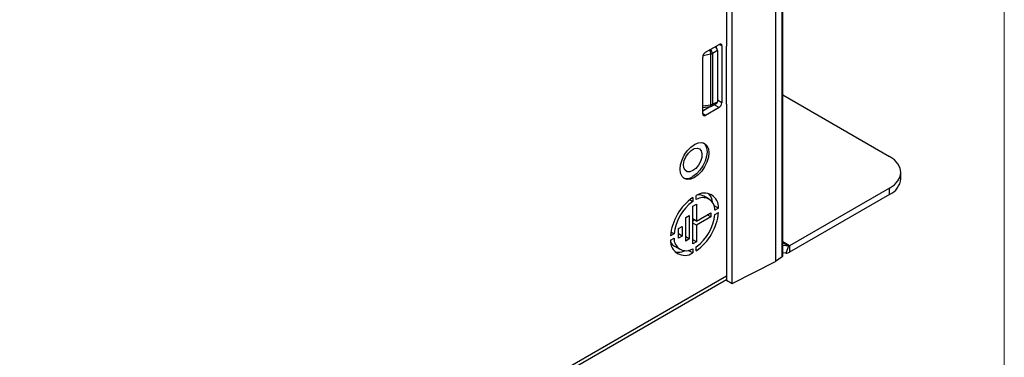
# Paper-space layout 'Sheet1' of a CAD drawing. Header units: millimetres. Extents: x -1 to 420, y -14 to 297.
# Tile 83 of 110: x 354 to 405, y 171 to 189. Entities that reach past the tile are written whole.
import ezdxf

# ---------------------------------------------------------------- set-up
doc = ezdxf.new("R2010")
doc.units = ezdxf.units.MM

psp = doc.layouts.new('Sheet1')

# ---------------------------------------------------------------- linework, layer by layer
at = {"color": 7, "linetype": 'Continuous', "lineweight": 18}
psp.add_line((405.152, 268.637), (405.152, -14.363), dxfattribs=at)
at = {"color": 7, "linetype": 'Continuous', "lineweight": 25}
for p, q in [((393.333, 216.081), (393.333, 176.07)), ((393.685, 176.298), (393.685, 216.283)), ((393.713, 176.341), (393.713, 216.324)), ((391.101, 174.931), (391.101, 214.899)), ((390.806, 204.604), (390.806, 187.199)), ((389.723, 186.876), (390.43, 187.284)), ((390.289, 187.115), (390.289, 187.202)), ((390.572, 187.202), (390.572, 184.263)), ((390.806, 184.19), (390.806, 187.199)), ((389.582, 183.691), (389.582, 186.631)), ((390.002, 184.159), (390.002, 186.778)), ((390.338, 186.962), (390.091, 186.807)), ((390.091, 186.807), (390.091, 184.189)), ((390.338, 186.962), (390.338, 184.314)), ((393.713, 184.668), (399.227, 181.485)), ((389.582, 184.027), (389.974, 184.072)), ((389.582, 183.854), (389.956, 184.07)), ((390.43, 184.018), (389.723, 183.609)), ((390.041, 184.093), (390.294, 184.221)), ((390.091, 184.189), (390.338, 184.314)), ((390.806, 184.19), (390.806, 175.101)), ((399.812, 180.342), (399.812, 180.669)), ((389.249, 179.265), (389.249, 179.478)), ((389.907, 179.291), (389.625, 179.454)), ((399.227, 179.852), (394.066, 176.873)), ((399.227, 179.526), (394.066, 176.547)), ((399.227, 179.526), (399.227, 179.852)), ((389.065, 179.159), (388.904, 179.252)), ((389.065, 179.372), (389.065, 179.159)), ((389.071, 178.917), (389.255, 179.023)), ((389.255, 179.023), (389.255, 178.154)), ((390.399, 178.814), (390.168, 178.947)), ((388.704, 178.34), (388.887, 178.446)), ((388.887, 178.446), (388.887, 177.226)), ((389.071, 176.967), (389.071, 178.917)), ((389.255, 178.154), (390.001, 178.585)), ((390.001, 178.372), (389.817, 178.479)), ((390.001, 178.585), (390.001, 178.372)), ((390.399, 178.814), (390.214, 178.708)), ((390.214, 178.496), (390.399, 178.602)), ((388.704, 177.12), (388.704, 178.34)), ((389.255, 178.154), (389.071, 178.26)), ((389.071, 178.162), (389.156, 178.211)), ((389.255, 177.942), (389.071, 178.048)), ((390.001, 178.372), (389.255, 177.942)), ((389.255, 177.942), (389.255, 177.073)), ((388.101, 177.488), (387.916, 177.381)), ((388.101, 177.488), (387.939, 177.581)), ((388.336, 177.762), (388.52, 177.868)), ((388.336, 177.272), (388.336, 177.762)), ((388.52, 177.379), (388.336, 177.485)), ((388.52, 177.868), (388.52, 177.379)), ((387.916, 177.169), (388.101, 177.275)), ((388.52, 177.379), (388.336, 177.272)), ((388.887, 177.226), (388.704, 177.332)), ((388.887, 177.226), (388.704, 177.12)), ((389.255, 177.073), (389.071, 177.179)), ((389.255, 177.073), (389.071, 176.967)), ((388.125, 176.856), (388.407, 176.693)), ((389.065, 176.505), (388.835, 176.639)), ((389.065, 176.718), (389.065, 176.505)), ((389.249, 176.612), (389.249, 176.825)), ((394.01, 176.858), (393.713, 176.885)), ((393.868, 176.494), (393.713, 176.508)), ((394.01, 176.858), (393.868, 176.494)), ((394.066, 176.873), (394.066, 176.547)), ((391.101, 174.931), (393.333, 176.07)), ((393.685, 176.298), (393.333, 176.07)), ((330.851, 140.517), (390.806, 175.129)), ((390.806, 175.101), (391.101, 174.931))]:
    psp.add_line(p, q, dxfattribs=at)
at = {"color": 8, "linetype": 'Continuous', "lineweight": 25}
for p, q in [((390.572, 187.202), (390.43, 187.284)), ((390.002, 186.778), (389.592, 186.699)), ((389.582, 184.11), (390.002, 184.159)), ((390.43, 184.018), (390.179, 184.163)), ((390.572, 184.263), (390.338, 184.397)), ((389.723, 183.609), (389.582, 183.691)), ((394.066, 176.873), (393.713, 177.077)), ((394.01, 176.858), (393.713, 177.029)), ((330.851, 140.707), (390.806, 175.318))]:
    psp.add_line(p, q, dxfattribs=at)
at = {"color": 8, "linetype": 'Continuous', "lineweight": 25, "flags": 128}
psp.add_lwpolyline([(389.974, 184.072), (389.981, 184.076), (389.989, 184.088), (389.995, 184.106), (390, 184.13), (390.002, 184.159)], dxfattribs=at)
at = {"color": 7, "linetype": 'Continuous', "lineweight": 25, "flags": 128}
for points in [[(388.415, 180.829), (388.44, 181.066), (388.514, 181.315), (388.632, 181.561), (388.786, 181.786), (388.965, 181.975), (389.157, 182.115), (389.35, 182.197), (389.529, 182.215), (389.682, 182.167), (389.8, 182.058), (389.875, 181.894), (389.9, 181.686), (389.875, 181.45), (389.8, 181.2), (389.682, 180.955), (389.529, 180.73), (389.35, 180.541), (389.157, 180.4), (388.965, 180.319), (388.786, 180.301), (388.632, 180.348), (388.514, 180.458), (388.44, 180.622), (388.415, 180.829)], [(389.626, 182.193), (389.709, 182.107), (389.783, 181.943), (389.809, 181.737), (389.783, 181.501), (389.709, 181.252), (389.592, 181.007), (389.438, 180.783), (389.26, 180.594), (389.068, 180.454)], [(389.068, 180.758), (388.913, 180.698), (388.775, 180.705), (388.669, 180.777), (388.606, 180.907), (388.593, 181.08), (388.631, 181.278), (388.717, 181.48), (388.841, 181.663), (388.99, 181.808), (389.147, 181.898), (389.295, 181.925), (389.419, 181.885), (389.505, 181.783), (389.544, 181.629), (389.531, 181.441), (389.468, 181.238), (389.361, 181.044), (389.223, 180.877), (389.068, 180.758)], [(399.227, 179.852), (399.475, 180.027), (399.66, 180.227), (399.774, 180.444), (399.812, 180.669), (399.774, 180.894), (399.66, 181.111), (399.475, 181.31), (399.227, 181.485)], [(389.354, 179.524), (389.483, 179.509), (389.625, 179.454)]]:
    psp.add_lwpolyline(points, dxfattribs=at)
at = {"color": 7, "linetype": 'Continuous', "lineweight": 25}
for centre, radius, start, end in [((390.485, 187.216), 0.0873, 350.7849, 129.2028), ((389.889, 186.617), 0.307, 122.605, 177.3945), ((389.966, 187.037), 0.262, 278.0122, 298.5074), ((389.95, 184.271), 0.2, 276.6346, 296.8989), ((389.966, 184.419), 0.262, 278.0122, 298.5074), ((390.265, 184.277), 0.307, 302.6054, 357.395), ((389.668, 183.677), 0.0873, 170.7862, 309.2049), ((388.756, 180.898), 0.543, 251.2897, 305.1644), ((398.811, 180.442), 1.006, 294.375, 354.3046), ((389.661, 178.863), 0.74, 356.1994, 123.7899), ((389.25, 179), 0.858, 6.1518, 42.3426), ((390.667, 177.12), 2.763, 125.4241, 174.5759), ((390.451, 177.245), 2.363, 125.9058, 174.094), ((389.589, 178.739), 0.626, 357.1647, 122.8247), ((387.648, 178.863), 2.763, 305.424, 354.576), ((387.863, 178.739), 2.363, 305.9058, 354.0942), ((388.654, 177.12), 0.74, 176.1997, 303.7898), ((388.395, 177.318), 0.535, 209.4429, 239.6908), ((388.726, 177.245), 0.626, 177.1649, 302.8247), ((388.331, 177.407), 0.858, 257.6629, 293.8532), ((393.882, 176.837), 0.344, 267.6431, 302.3489), ((394.014, 176.956), 0.0982, 267.6415, 302.3493)]:
    psp.add_arc(centre, radius, start, end, dxfattribs=at)
at = {"color": 8, "linetype": 'Continuous', "lineweight": 25}
for centre, radius, start, end in [((389.054, 186.716), 0.95, 3.7069, 18.0511), ((389.761, 186.772), 0.332, 6.0435, 49.0538), ((389.985, 184.182), 0.106, 301.9243, 3.3393)]:
    psp.add_arc(centre, radius, start, end, dxfattribs=at)
at = {"color": 7, "linetype": 'Continuous', "lineweight": 25}
for centre, major_axis, ratio, start_param, end_param in [((390.197, 187.044), (-0.1, 0.173), 0.577644, 3.928635, 5.185074), ((390.197, 184.396), (-0.1, 0.173), 0.577117, 3.11103, 3.928176), ((393.613, 176.338), (0.1, 0.0048), 0.606667, 5.477449, 6.25412)]:
    psp.add_ellipse(centre, major_axis=major_axis, ratio=ratio, start_param=start_param, end_param=end_param, dxfattribs=at)

doc.saveas('drawing.dxf')
